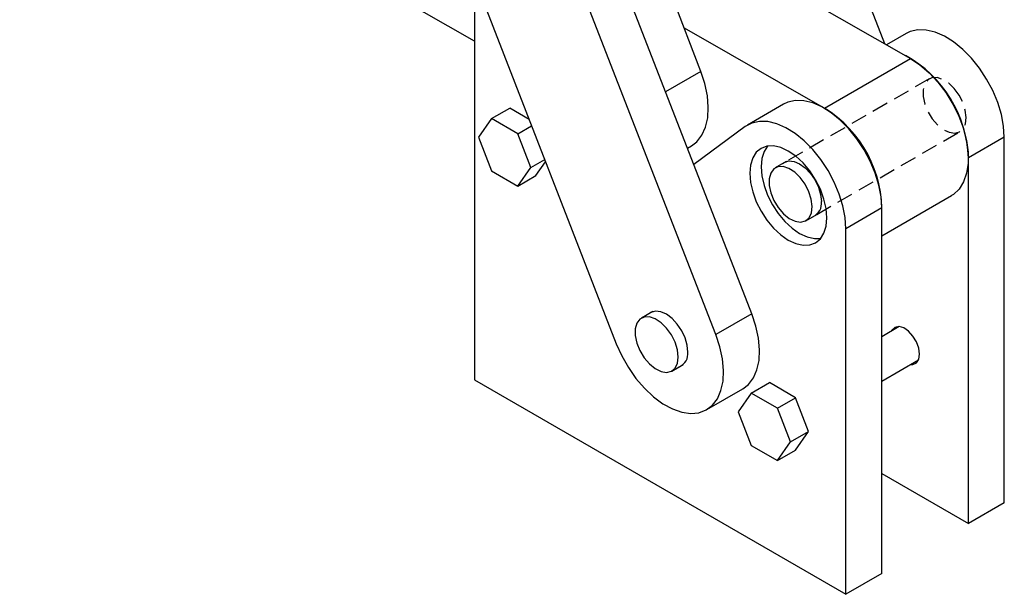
# Model space of a CAD drawing. Extents: x 75 to 757, y 20 to 569.
# Tile 45 of 49: x 604 to 757, y 313 to 403. Entities that reach past the tile are written whole.
import ezdxf

# ---------------------------------------------------------------- set-up
doc = ezdxf.new("R2010")
doc.units = 0
doc.header["$LTSCALE"] = 2
doc.linetypes.add('HIDDEN', pattern=[1.905, 1.27, -0.635])
doc.layers.get('0').update_dxf_attribs({"linetype": 'CONTINUOUS'})

msp = doc.modelspace()

# ---------------------------------------------------------------- linework, layer by layer
at = {"color": 7, "linetype": 'CONTINUOUS'}
for p, q in [((738.714738, 399.232991), (712.079449, 467.763632)), ((717.932684, 357.097771), (681.730426, 450.243514)), ((712.318256, 353.856631), (676.115998, 447.002374)), ((674.627795, 399.66423), (603.641734, 440.204702)), ((666.733978, 429.730849), (696.772709, 352.44341)), ((709.968493, 394.93067), (696.646987, 429.661771)), ((700.457722, 421.081757), (742.702379, 396.955633)), ((674.627794, 409.420641), (674.627794, 346.813885)), ((707.369944, 401.705467), (729.26735, 389.199756)), ((742.015405, 400.838519), (738.975895, 399.083847)), ((729.26735, 389.199756), (742.702379, 396.955633)), ((677.310025, 387.562809), (680.138453, 389.195626)), ((683.168309, 387.446527), (680.138453, 389.195626)), ((722.895239, 389.800681), (717.280811, 386.559541)), ((677.310025, 387.562809), (675.268785, 384.658489)), ((681.39251, 385.206041), (677.310025, 387.562809)), ((681.39251, 385.206041), (683.554104, 386.453903)), ((716.893924, 386.307153), (708.865969, 380.42576)), ((675.268785, 384.658489), (677.310025, 379.397403)), ((683.43375, 379.944955), (681.39251, 385.206041)), ((757.345147, 384.655503), (751.730719, 381.414363)), ((757.345147, 327.620129), (757.345147, 384.655503)), ((707.885549, 382.948308), (708.512406, 383.310185)), ((683.43375, 379.944955), (685.598241, 381.194489)), ((751.730719, 324.378989), (751.730719, 381.414363)), ((681.39251, 377.040635), (683.43375, 379.944955)), ((684.220937, 378.673451), (685.738736, 380.833009)), ((723.305077, 380.874972), (721.59447, 379.887459)), ((677.310025, 379.397403), (681.39251, 377.040635)), ((681.39251, 377.040635), (684.220937, 378.673451)), ((738.224978, 369.281149), (749.099945, 375.559134)), ((738.22498, 373.617666), (732.610552, 370.376526)), ((738.22498, 316.582292), (738.22498, 373.617666)), ((726.359081, 371.634016), (728.069689, 372.621528)), ((732.610552, 313.341152), (732.610552, 370.376526)), ((702.452499, 357.443766), (700.699465, 356.431761)), ((717.932684, 357.097771), (712.318256, 353.856631)), ((740.956396, 355.099428), (738.224979, 353.522615)), ((705.464078, 348.178314), (707.217111, 349.190318)), ((738.224978, 346.5946), (743.956152, 349.903136)), ((674.627794, 346.813885), (732.610552, 313.341152)), ((717.846443, 344.731329), (720.67487, 346.364146)), ((724.75735, 344.000643), (720.67487, 346.364146)), ((710.894967, 342.151199), (716.509394, 345.39234)), ((717.846443, 344.731329), (715.80015, 341.833298)), ((721.928922, 342.367826), (717.846443, 344.731329)), ((721.928922, 342.367826), (724.75735, 344.000643)), ((726.793534, 338.739108), (724.75735, 344.000643)), ((715.80015, 341.833298), (717.836335, 336.571764)), ((723.965106, 337.106292), (721.928922, 342.367826)), ((723.965106, 337.106292), (726.793534, 338.739108)), ((724.747242, 335.841076), (726.793534, 338.739108)), ((721.918815, 334.208259), (723.965106, 337.106292)), ((717.836335, 336.571764), (721.918815, 334.208259)), ((721.918815, 334.208259), (724.747242, 335.841076)), ((738.224979, 332.175687), (751.730719, 324.378989)), ((757.345147, 327.620129), (751.730719, 324.378989)), ((738.22498, 316.582292), (732.610552, 313.341152))]:
    msp.add_line(p, q, dxfattribs=at)
at = {"color": 8, "linetype": 'CONTINUOUS'}
msp.add_line((709.968493, 394.93067), (704.463589, 391.752757), dxfattribs=at)
at = {"color": 7, "linetype": 'HIDDEN'}
for p, q in [((745.636102, 393.766398), (723.305077, 380.874972)), ((728.069689, 372.621528), (750.400713, 385.512954))]:
    msp.add_line(p, q, dxfattribs=at)
at = {"color": 7, "linetype": 'CONTINUOUS', "flags": 128}
for points in [[(757.345147, 384.655503), (757.228619, 386.387919), (756.882061, 388.209916), (756.314467, 390.074209), (755.540569, 391.932415), (754.580448, 393.73631), (753.45902, 395.439079), (752.205391, 396.996537), (750.852093, 398.368263), (749.434249, 399.518651), (747.988653, 400.417858), (746.552821, 401.042541), (745.164015, 401.376487), (743.858278, 401.411034), (742.669495, 401.145282), (742.015405, 400.838519)], [(742.702379, 396.955633), (744.181115, 395.96968), (745.620825, 394.727009), (746.982242, 393.2615), (748.228224, 391.613137), (749.32479, 389.826882), (750.242024, 387.951458), (750.954907, 386.038024), (751.443995, 384.138777), (751.695946, 382.305515), (751.703888, 380.588246), (751.467602, 379.03382), (750.993537, 377.684627), (750.294621, 376.577477), (749.38992, 375.742572), (749.099945, 375.559134)], [(708.512406, 383.310185), (709.364877, 383.95679), (710.149604, 384.957122), (710.716475, 386.21255), (711.050027, 387.688827), (711.141162, 389.345688), (710.987394, 391.137935), (710.592917, 393.016675), (709.968493, 394.93067)], [(738.22498, 373.617666), (738.108452, 375.350082), (737.761894, 377.172079), (737.1943, 379.036372), (736.420402, 380.894577), (735.460281, 382.698472), (734.338853, 384.401241), (733.085224, 385.958699), (731.731926, 387.330426), (730.314082, 388.480814), (728.868486, 389.380021), (727.432654, 390.004704), (726.043848, 390.33865), (724.738111, 390.373196), (723.549329, 390.107445), (722.895239, 389.800681)], [(732.610552, 370.376526), (732.494024, 372.108942), (732.147466, 373.930939), (731.579872, 375.795232), (730.805974, 377.653437), (729.845853, 379.457332), (728.724426, 381.160101), (727.470797, 382.717559), (726.117498, 384.089286), (724.699655, 385.239674), (723.254058, 386.138881), (721.818226, 386.763563), (720.42942, 387.09751), (719.123683, 387.132056), (717.934901, 386.866305), (716.893924, 386.307153)], [(729.640703, 372.090983), (729.525213, 373.511698), (729.183186, 375.011155), (728.627767, 376.531729), (727.880295, 378.014992), (726.969499, 379.403933), (725.930379, 380.645185), (724.802867, 381.691044), (723.630295, 382.501316), (722.457723, 383.044867), (721.330212, 383.300805), (720.291092, 383.259296), (719.380296, 382.921938), (718.632824, 382.301687), (718.077402, 381.422388), (717.735375, 380.317826), (717.619887, 379.030452), (717.735375, 377.609739), (718.077402, 376.110287), (718.632824, 374.589712), (719.380296, 373.106449), (720.291092, 371.717508), (721.330212, 370.476253), (722.457723, 369.430394), (723.630295, 368.620122), (724.802867, 368.076571), (725.930379, 367.820632), (726.969499, 367.862145), (727.880295, 368.199503), (728.627767, 368.819754), (729.183186, 369.699054), (729.525213, 370.80361), (729.640703, 372.090983)], [(720.357428, 383.271457), (719.845169, 382.442898), (719.503142, 381.338336), (719.387654, 380.050962), (719.503142, 378.630249), (719.845169, 377.130797), (720.40059, 375.610221), (721.148062, 374.126959), (722.058858, 372.738017), (723.097978, 371.496763), (724.225489, 370.450904), (725.398062, 369.640632), (726.570633, 369.097081), (727.698146, 368.841142), (728.670927, 368.870493)], [(726.253153, 377.315152), (725.498539, 378.353622), (724.631062, 379.199783), (723.715059, 379.79089), (722.818467, 380.083092), (722.007783, 380.054733), (721.343128, 379.707905), (720.873799, 379.068331), (720.634604, 378.183453), (720.643284, 377.118893), (720.899192, 375.9536), (721.383351, 374.774005), (722.059853, 373.667593), (722.878523, 372.716422), (723.778647, 371.991035), (724.693464, 371.545223), (725.555129, 371.412062), (726.299733, 371.601423), (726.872056, 372.099257), (727.229648, 372.86865), (727.345989, 373.852532), (727.212452, 374.977941), (726.838939, 376.161404), (726.253153, 377.315152)], [(722.726433, 380.540928), (722.998061, 380.738149), (723.701005, 380.955216), (724.519601, 380.874198), (725.398062, 380.500623), (726.276522, 379.859949), (727.095118, 378.995836), (727.79806, 377.967169), (728.33745, 376.844055), (728.676522, 375.703028), (728.792173, 374.621849)], [(699.989595, 352.544689), (700.465332, 351.363988), (701.135117, 350.253083), (701.949278, 349.294359), (702.84743, 348.558925), (703.762962, 348.101323), (704.627973, 347.95549), (705.37831, 348.132245), (705.958323, 348.618477), (706.324995, 349.378122), (706.451133, 350.354844), (706.32738, 351.476204), (705.962915, 352.659034), (705.384769, 353.815608), (704.63582, 354.860152), (703.771615, 355.715196), (702.856247, 356.317321), (701.957605, 356.621874), (701.142337, 356.606269), (700.470909, 356.271662), (699.993116, 355.642866), (699.744395, 354.766517), (699.743191, 353.707613), (699.989595, 352.544689)], [(707.939134, 351.126302), (707.837978, 352.201176), (707.512444, 353.340712), (706.984716, 354.467253), (706.290759, 355.504027), (705.477864, 356.380377), (704.601429, 357.036587), (703.721181, 357.42793), (702.897108, 357.527743), (702.185369, 357.329222), (701.873854, 357.109722)], [(716.509394, 345.39234), (717.40104, 346.077527), (718.176509, 347.089815), (718.733306, 348.35582), (719.056244, 349.841008), (719.136513, 351.504866), (718.971924, 353.30201), (718.566965, 355.183419), (717.932684, 357.097771)], [(744.12932, 350.813786), (744.004802, 351.747341), (743.644745, 352.723497), (743.088163, 353.636469), (742.395372, 354.387326), (741.641447, 354.894698), (740.908088, 355.103604), (740.274764, 354.991406), (739.810107, 354.570262), (739.706294, 354.377761)], [(696.772709, 352.44341), (697.619011, 350.548332), (698.654248, 348.724223), (699.850184, 347.020836), (701.174195, 345.484638), (702.590166, 344.157532), (704.059472, 343.075717), (705.542036, 342.268703), (706.997416, 341.758504), (708.385915, 341.559035), (709.669656, 341.675737), (710.813623, 342.105429), (711.786612, 342.836387), (712.562081, 343.848675), (713.118878, 345.11468), (713.441816, 346.599868), (713.522085, 348.263726), (713.357496, 350.06087), (712.952538, 351.942278), (712.318256, 353.856631)], [(742.70605, 349.181468), (743.088163, 349.193196), (743.644745, 349.463554), (744.004802, 350.023994), (744.12932, 350.813786)]]:
    msp.add_lwpolyline(points, dxfattribs=at)
at = {"color": 7, "linetype": 'HIDDEN', "flags": 128}
msp.add_lwpolyline([(750.294785, 391.19409), (749.540171, 392.23256), (748.672694, 393.078722), (747.756691, 393.669828), (746.860099, 393.962031), (746.049415, 393.933672), (745.38476, 393.586844), (744.915431, 392.94727), (744.676236, 392.062392), (744.684916, 390.997832), (744.940823, 389.832539), (745.424983, 388.652944), (746.101484, 387.546532), (746.920155, 386.595361), (747.820279, 385.869974), (748.735096, 385.424162), (749.596761, 385.291001), (750.341365, 385.480361), (750.913688, 385.978196), (751.27128, 386.747588), (751.387621, 387.731471), (751.254084, 388.85688), (750.880571, 390.040342), (750.294785, 391.19409)], dxfattribs=at)
at = {"color": 7, "linetype": 'CONTINUOUS'}
for centre, radius, start, end in [((732.799655, 380.802124), 18.940961, 1.85232529, 61.25465717), ((719.302039, 373.096561), 18.937273, 357.77070646, 58.24909343), ((726.620247, 374.302641), 2.195257, 293.37037065, 8.36089971), ((705.793173, 350.848244), 2.163901, 292.99397496, 7.38282449)]:
    msp.add_arc(centre, radius, start, end, dxfattribs=at)

doc.saveas('drawing.dxf')
